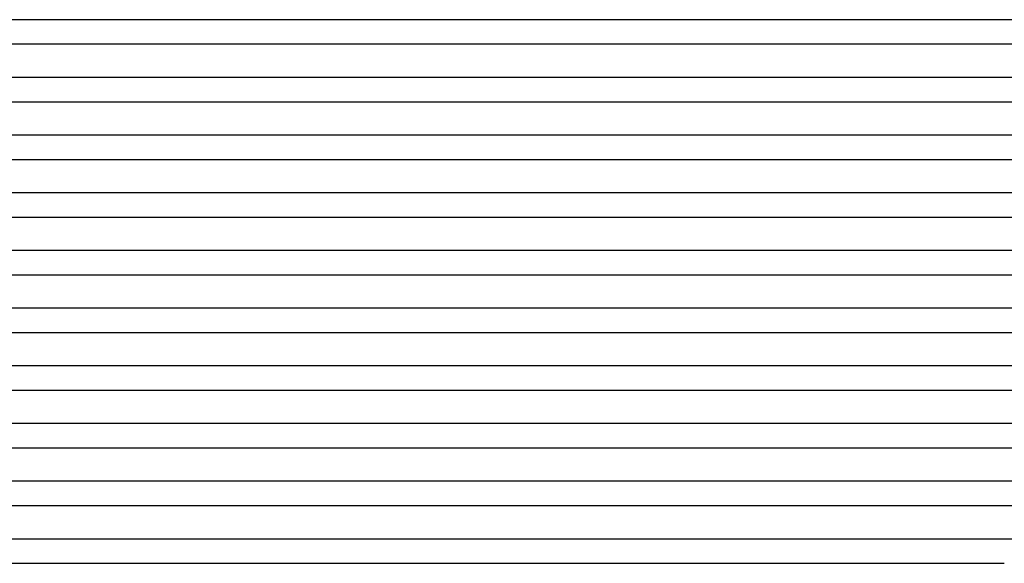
# Model space of a CAD drawing. Header units: millimetres. Extents: x -258 to 258, y -2 to 190.
# Tile 5 of 39: x -174 to -12, y 0 to 90. Entities that reach past the tile are written whole.
import ezdxf

# ---------------------------------------------------------------- set-up
doc = ezdxf.new("R2010")
doc.units = ezdxf.units.MM
doc.layers.add('THICK', color=7, linetype='Continuous')

msp = doc.modelspace()

# ---------------------------------------------------------------- linework, layer by layer
at = {"layer": 'THICK'}
for p, q in [((-1.95, 89.5), (-190.62, 89.5)), ((-190.62, 85.5), (-2, 85.5)), ((-1.96, 80), (-192.99, 80)), ((-192.99, 76), (-2, 76)), ((-1.97, 70.5), (-195.37, 70.5)), ((-195.37, 66.5), (-2, 66.5)), ((-1.98, 61), (-197.74, 61)), ((-197.74, 57), (-2, 57)), ((-1.98, 51.5), (-200.12, 51.5)), ((-200.12, 47.5), (-2, 47.5)), ((-1.99, 42), (-202.49, 42)), ((-202.49, 38), (-2, 38)), ((-1.99, 32.5), (-204.87, 32.5)), ((-204.87, 28.5), (-2, 28.5)), ((-2, 23), (-207.24, 23)), ((-207.24, 19), (-2, 19)), ((-2, 13.5), (-209.62, 13.5)), ((-209.62, 9.5), (-2, 9.5)), ((-1.74, 4), (-212.99, 4)), ((-213, 0), (-12, 0))]:
    msp.add_line(p, q, dxfattribs=at)

doc.saveas('drawing.dxf')
